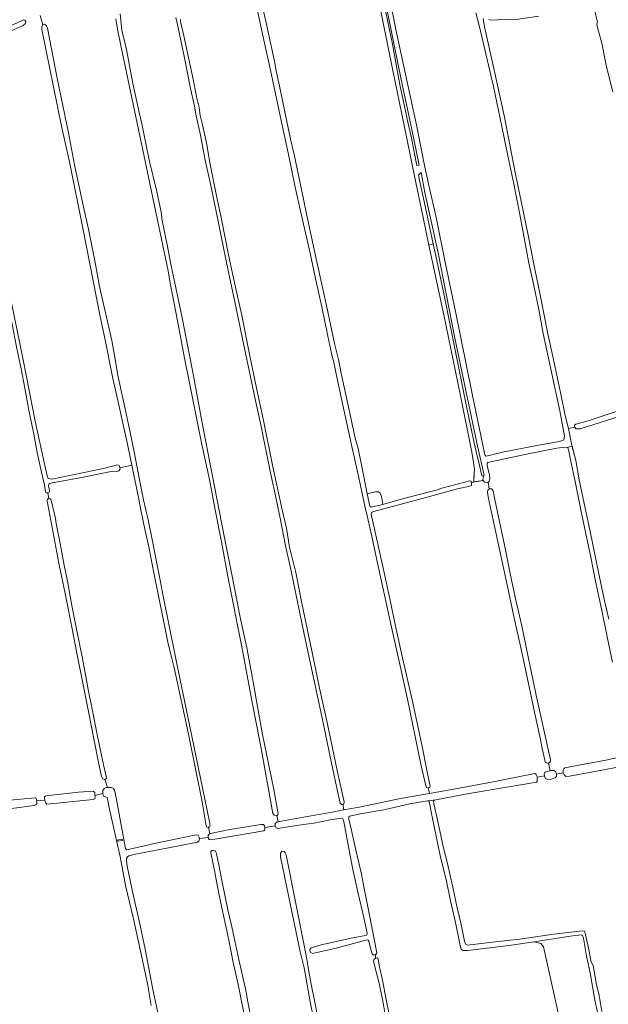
# Model space of a CAD drawing. Header units: metres. Extents: x 209813 to 223847, y 571801 to 587119.
# Tile 214 of 256: x 218748 to 219184, y 574814 to 575545. Entities that reach past the tile are written whole.
import ezdxf

# ---------------------------------------------------------------- set-up
doc = ezdxf.new("R2010")
doc.units = ezdxf.units.M
for name, color, linetype, lineweight in [('B-RO-GR-BEPLANTING_CULTUUR_BOSPLANTSOEN-GV', 8, 'Continuous', 0), ('B-RO-GR-GRAS-GV', 8, 'Continuous', 0), ('B-RO-KW-KUNSTWERK_STUW-GV', 8, 'Continuous', 0), ('B-RO-OG-WATER_GREPPEL-GV', 8, 'Continuous', 0), ('B-RO-VH-ONVERHARD-GV', 8, 'Continuous', 0)]:
    doc.layers.add(name, color=color, linetype=linetype, lineweight=lineweight)

msp = doc.modelspace()

# ---------------------------------------------------------------- linework, layer by layer
at = {"layer": 'B-RO-GR-BEPLANTING_CULTUUR_BOSPLANTSOEN-GV', "flags": 128}
msp.add_lwpolyline([(219183.942, 574765.788), (219183.302, 574767.464), (219180.163, 574786.261), (219176.265, 574807.453), (219174.105, 574817.396), (219170.535, 574837.524), (219167.998, 574850), (219165.586, 574863.313), (219165.012, 574865.46), (219164.058, 574865.75), (219155.906, 574864.728), (219128.979, 574860.729), (219134.051, 574859.512), (219136.035, 574856.999), (219157.979, 574757.95), (219182.987, 574764.253)], dxfattribs=at)
at = {"layer": 'B-RO-GR-GRAS-GV', "flags": 128}
for points in [[(219043.775, 575436.973), (219038.378, 575463.22), (219030.44, 575500.367), (219020.386, 575550.427), (219016.886, 575567.476), (219013.897, 575581.617), (219012.221, 575588.51), (219012.186, 575589.79), (219002.638, 575587.902), (219013.839, 575574.544), (219015.394, 575567.46), (219019.052, 575550.386), (219023.956, 575526.527), (219029.75, 575495.272), (219032.882, 575480.539), (219034.984, 575470.889), (219038.211, 575456.86), (219042.05, 575436.58)], [(219043.338, 575429.774), (219044.14, 575425.54), (219047.424, 575409.855), (219052.726, 575385.352), (219056.921, 575366.117), (219062.773, 575337.944), (219069.5, 575304.617), (219074.417, 575280.003), (219078.584, 575259.031), (219081.839, 575243.691), (219084.605, 575230.91), (219086.775, 575221.144), (219088.637, 575214.038), (219090.16, 575206.423), (219091.835, 575206.211), (219091.835, 575207.797), (219086.638, 575230.809), (219070.328, 575308.479), (219057.957, 575371.885), (219047.903, 575416.547), (219045.257, 575431.47)], [(219016.886, 575185.141), (219015.933, 575191.015), (219014.901, 575193.555), (219013.552, 575194.586), (219011.329, 575194.586), (219005.217, 575192.999), (219007.324, 575183.796), (219008.251, 575183.193)], [(218959.015, 574855.452), (218960.429, 574847.831), (218961.772, 574839.957), (218963.744, 574829.273), (218966.511, 574815.781), (218969.118, 574801.802), (218967.557, 574801.326), (218966.312, 574801.924), (218965.479, 574803.964), (218962.909, 574816.017), (218958.427, 574841.473), (218955.626, 574853.17), (218940.874, 574923.722), (218941.037, 574926.521), (218942.002, 574927.787), (218943.57, 574927.667), (218944.354, 574926.702), (218945.078, 574925.135)]]:
    msp.add_lwpolyline(points, close=True, dxfattribs=at)
for points in [[(219019.178, 575575.697), (219026.481, 575537.597), (219037.593, 575486.162), (219041.721, 575466.794), (219047.965, 575435.468), (219051.669, 575418.534), (219056.114, 575399.273), (219063.311, 575363.607), (219070.719, 575328.258), (219083.208, 575267.298), (219092.452, 575221.909), (219093.162, 575221.065), (219095.695, 575221.493), (219105.644, 575223.906), (219131.15, 575228.775), (219146.39, 575231.632), (219149.316, 575232.264), (219151.047, 575233.114), (219151.576, 575235.76), (219150.729, 575241.157), (219148.044, 575254.503), (219135.83, 575311.965), (219132.485, 575329.742), (219128.923, 575347.566), (219125.257, 575364.153), (219118.512, 575400.306), (219113.912, 575423.094), (219109.5, 575443.88), (219105.129, 575465.568), (219098.837, 575495.149), (219090.575, 575531.068), (219088.443, 575539.532), (219085.866, 575549.99)], [(218987.664, 575256.634), (218983.367, 575276.109), (218980.267, 575291.665), (218979.283, 575294.82), (218978.408, 575299.513), (218976.021, 575310.056), (218971.623, 575331.749), (218967.606, 575349.326), (218962.848, 575371.615), (218956.148, 575401.65), (218951.777, 575420.556), (218946.805, 575444.777), (218942.359, 575465.235), (218938.726, 575482.851), (218933.616, 575507.304), (218929.21, 575527.361), (218923.12, 575554.752), (218922.512, 575558.609), (218909.798, 575556.325)], [(219016.886, 575185.141), (219031.411, 575189.189), (219057.129, 575195.936), (219060.727, 575197.173), (219077.555, 575201.618), (219080.835, 575202.676), (219082.266, 575202.304), (219082.444, 575201.519), (219084.335, 575201.806), (219084.518, 575208.345), (219084.73, 575211.202), (219084.201, 575216.494), (219082.508, 575225.278), (219074.147, 575267.082), (219061.976, 575325.82), (219050.862, 575377.552), (219046.814, 575398.031), (219040.067, 575429.94), (219032.526, 575467.405), (219024.192, 575507.172), (219012.524, 575565.83)], [(218927.747, 575553.203), (218930.049, 575543.678), (218933.224, 575528.597), (218936.478, 575514.071), (218937.828, 575506.928), (218940.844, 575492.005), (218948.464, 575456.207), (218951.084, 575444.698), (218957.751, 575412.789), (218960.45, 575399.533), (218967.911, 575365.084), (218975.055, 575332.779), (218980.929, 575304.521), (218983.865, 575292.615), (218986.009, 575282.375), (218989.845, 575264.362), (218996.609, 575233.427), (218998.55, 575226.733), (219002.439, 575207.128), (219005.217, 575192.999)], [(219187.488, 575491.219), (219182.748, 575509.932), (219179.239, 575527.456), (219176.144, 575539.009), (219175.682, 575541.608), (219175.973, 575542.882), (219173.765, 575552.342)], [(218738.53, 575539.215), (218748.849, 575544.057), (218750.516, 575544.613), (218751.627, 575544.296), (218752.103, 575543.422), (218751.707, 575542.073), (218750.04, 575540.485), (218736.784, 575534.612)], [(218762.588, 575547.921), (218764.685, 575540.929), (218765.807, 575541.416), (218766.704, 575540.939), (218767.419, 575540.145), (218768.054, 575538.478), (218775.436, 575501.41), (218783.691, 575460.928), (218788.294, 575437.195), (218794.389, 575408.237), (218798.622, 575389.451), (218803.583, 575364.712), (218806.824, 575346.853), (218815.754, 575306.702), (218818.58, 575291.439), (218820.418, 575280.753), (218824.893, 575259.493), (218829.261, 575239.767), (218832.362, 575224.126), (218836.514, 575202.227), (218839.435, 575188.47), (218842.905, 575173.787), (218845.943, 575157.962), (218849.073, 575142.639), (218852.029, 575127.748), (218853.788, 575118.319), (218863.445, 575070.694), (218869.398, 575040.663), (218875.153, 575013.345)], [(218875.153, 575013.345), (218884.81, 574966.58), (218888.25, 574949.647), (218888.779, 574946.802), (218888.382, 574945.744), (218887.587, 574945.647), (218888.529, 574940.706), (218889.08, 574941.03), (218903.372, 574943.91), (218908.175, 574944.665), (218926.277, 574947.777), (218928.398, 574947.677), (218929.18, 574946.772), (218929.398, 574945.437), (218937.068, 574946.679), (218936.946, 574947.036), (218937.109, 574948.357), (218938.227, 574949.41), (218939.166, 574949.641), (218938.246, 574954.305), (218936.374, 574954.494), (218935.316, 574955.87), (218926.637, 575004.13), (218925.89, 575008.05), (218920.143, 575036.903), (218912.193, 575079.457), (218901.937, 575131.657), (218897.122, 575157.469), (218892.556, 575181.266), (218888.331, 575203.599), (218882.596, 575229.531), (218876.11, 575261.827), (218873.289, 575276.604), (218869.765, 575293.657), (218864.772, 575320.112), (218862.76, 575330.218), (218861.386, 575337.958), (218859.204, 575349.274), (218857.541, 575358.378), (218850.828, 575391.338), (218837.525, 575453.922), (218822.709, 575524.407), (218820.005, 575537.653), (218818.864, 575545.413)], [(218822.105, 575549.085), (218823.3, 575537.055), (218826.737, 575522.743), (218831.485, 575497.386), (218836.023, 575476.017), (218838.073, 575467.467), (218843.74, 575439.514), (218848.964, 575418.432), (218852.648, 575400.797), (218853.04, 575397.115), (218857.154, 575376.532), (218859.667, 575363.285), (218867.754, 575324.739), (218875.602, 575284.453), (218882.841, 575245.709), (218886.973, 575223.992), (218898.974, 575162.823), (218904.477, 575135.67), (218911.197, 575100.189), (218915.877, 575078.714), (218919.168, 575061.624), (218927.404, 575015.802), (218935.998, 574973.675), (218939.183, 574955.932), (218938.773, 574954.44), (218938.246, 574954.305)], [(218987.156, 574962.675), (218986.255, 574962.474), (218985.222, 574963.443), (218983.847, 574970.164), (218978.676, 574993.216), (218972.243, 575024.242), (218959.512, 575084.178), (218953.989, 575110.462), (218948.532, 575136.847), (218944.329, 575155.608), (218940.836, 575173.845), (218937.72, 575189.369), (218933.562, 575208.514), (218926.256, 575244.1), (218921.394, 575266.589), (218918.696, 575279.932), (218913.925, 575301.989), (218907.119, 575335.529), (218902.384, 575357.37), (218898.339, 575376.734), (218895.214, 575392.807), (218889.347, 575421.857), (218885.111, 575440.6), (218883.684, 575448.539), (218881.698, 575459.09), (218878.416, 575473.475), (218877.186, 575480.583), (218874.053, 575495.021), (218869.759, 575516.417), (218864.244, 575542.2), (218863.274, 575546.525)], [(218866.704, 575544.96), (218866.693, 575543.541), (218869.216, 575532.849), (218875.732, 575502.825), (218878.928, 575486.502), (218880.573, 575479.551), (218881.465, 575473.807), (218883.293, 575465.908), (218886.231, 575452.151), (218888.359, 575439.967), (218891.317, 575424.992), (218894.248, 575410.634), (218897.052, 575397.977), (218902.748, 575369.159), (218907.365, 575347.384), (218912.134, 575326.546), (218918.303, 575295.331), (218923.121, 575271.406), (218928.238, 575247.536), (218935.122, 575214.38), (218942.125, 575181.043), (218945.461, 575167.459), (218947.685, 575153.457), (218952.222, 575134.602), (218956.872, 575111.843), (218965.451, 575070.669), (218969.818, 575048.856), (218975.715, 575022.111), (218982.9, 574987.841), (218988.143, 574964.49), (218987.869, 574962.834), (218987.156, 574962.675)], [(219091.252, 575545.769), (219092.365, 575539.541), (219099.279, 575508.508), (219106.744, 575473.782), (219115.586, 575428.871), (219119.558, 575410.166), (219125.016, 575383.632), (219128.983, 575362.256), (219133.504, 575340.637), (219139.155, 575311.65), (219143.33, 575292.681), (219148.846, 575266.982), (219152.203, 575251.175), (219154.549, 575241.582)], [(219132.556, 575547.381), (219113.93, 575544.733), (219106.835, 575544.962), (219097.023, 575544.391), (219095.534, 575544.951)], [(218830.641, 575214.274), (218827.668, 575228.625), (218821.366, 575257.701), (218816.392, 575279.921), (218810.898, 575307.222), (218806.876, 575325.849), (218794.705, 575388.82), (218784.439, 575439.303), (218778.619, 575465.761), (218763.908, 575537.41), (218763.851, 575539.507), (218764.332, 575540.775), (218764.685, 575540.929)], [(218655.501, 575477.299), (218653.046, 575488.483), (218650.996, 575488.387), (218602.577, 575484.651), (218601.075, 575483.05), (218602.349, 575476.957), (218602.306, 575476.513), (218604.686, 575463.868), (218619.946, 575387.575), (218632.813, 575322.125), (218633.863, 575316.929), (218656.995, 575198.419), (218681.292, 575080.957), (218705.203, 574958.551), (218712.171, 574958.868), (218712.233, 574960.041), (218713.127, 574961.574), (218715.082, 574962.489), (218720.332, 574963.065), (218737.585, 574965.415), (218758.882, 574967.571), (218759.858, 574967.036), (218760.298, 574965.286)], [(218766.679, 575194.541), (218765.914, 575199.404), (218763.609, 575209.015), (218760.49, 575223.67), (218757.955, 575237.266), (218754.37, 575254.985), (218751.223, 575271.376), (218748.527, 575285.671), (218745.247, 575302.059), (218741.942, 575318.998), (218729.762, 575376.772), (218723.816, 575405.537), (218721.365, 575418.016), (218715.826, 575445.334), (218714.176, 575455.74), (218710.749, 575469.823), (218710.88, 575471.027), (218711.404, 575471.46), (218711.372, 575475.597), (218710.577, 575475.412), (218704.492, 575471.441), (218700.986, 575469.853), (218697.392, 575469.061), (218691.451, 575470.064)], [(218711.404, 575471.46), (218712.376, 575471.798), (218713.566, 575471.699), (218714.129, 575470.64), (218714.823, 575467.895), (218720.666, 575437.667), (218725.495, 575413.391), (218732.903, 575376.349), (218741.303, 575336), (218750.365, 575291.153), (218759.097, 575247.034), (218766.571, 575211.844), (218767.828, 575206.354), (218768.746, 575204.411), (218771.259, 575204.014), (218809.624, 575211.819), (218819.943, 575214.465), (218821.398, 575214.068), (218821.905, 575212.507), (218821.913, 575212.23)], [(219050.461, 574974.924), (219050.264, 574974.874), (219049.325, 574975.143), (219048.523, 574977.333), (219045.299, 574991.235), (219035.139, 575040.591), (219030.107, 575063.276), (219023.197, 575093.975), (219012.194, 575144.954), (219008.475, 575162.685), (219004.862, 575179.017), (219003.903, 575181.672), (219000.927, 575195.728), (218997.738, 575210.564), (218993.804, 575228.193), (218987.664, 575256.634)], [(219197.666, 575252.078), (219163.159, 575241.26), (219160.055, 575241.226), (219159.264, 575242.363), (219154.549, 575241.582), (219157.03, 575228.991), (219160.004, 575217.805), (219162.543, 575203.526), (219166.072, 575185.735), (219170.403, 575166.2), (219177.391, 575132.37), (219181.066, 575114.914), (219184.497, 575100.01)], [(219159.264, 575242.363), (219158.97, 575242.784), (219158.908, 575243.868), (219160.034, 575244.698), (219169.055, 575247.282), (219189.933, 575253.998)], [(219187.123, 575068.22), (219183.186, 575086.808), (219179.387, 575106.433), (219174.513, 575128.283), (219171.151, 575146.142), (219167.166, 575164.546), (219163.649, 575181.235), (219159.469, 575202.224), (219156.389, 575217.099), (219154.756, 575224.643), (219153.979, 575227.072), (219153.625, 575227.386), (219152.171, 575227.521), (219145.918, 575226.903), (219138.237, 575225.469), (219127.061, 575223.146), (219115.185, 575220.632), (219097.979, 575217.06), (219094.632, 575216.24), (219094.204, 575215.685), (219094.172, 575214.048), (219096.067, 575206.924), (219096.248, 575204.038), (219095.715, 575202.346), (219094.922, 575201.755), (219095.793, 575196.654), (219097.076, 575196.885), (219098.035, 575196.144), (219098.647, 575195.166), (219099.883, 575188.835), (219107.826, 575151.46), (219111.285, 575133.985), (219115.096, 575116.298), (219119.586, 575095.963), (219124.549, 575072.01), (219130.612, 575043.563), (219141.222, 574995.682), (219141.202, 574994.397), (219140.293, 574993.552), (219139.642, 574993.374), (219140.852, 574987.593), (219141.507, 574987.739), (219143.709, 574987.796), (219144.869, 574987.074), (219145.606, 574985.245), (219145.611, 574985.078), (219150.705, 574986.134), (219150.586, 574987.903), (219151.074, 574989.06), (219151.785, 574989.718), (219166.28, 574992.41), (219182.222, 574995.535), (219190.252, 574997.04)], [(218843.241, 575153.63), (218839.622, 575170.347), (218836.672, 575184.854), (218835.889, 575188.948), (218830.641, 575214.274), (218821.913, 575212.23), (218821.94, 575211.306), (218820.975, 575210.055), (218819.581, 575209.566), (218816.689, 575209.871), (218789.57, 575204.368), (218771.543, 575201.279), (218769.9, 575200.635), (218769.191, 575200.107), (218768.91, 575198.867), (218769.426, 575196.839), (218769.705, 575195.265)], [(219082.444, 575201.519), (219082.643, 575200.641), (219082.517, 575199.087), (219081.323, 575198.651), (219072.289, 575196.823), (219046.9, 575189.762), (219010.305, 575179.988), (219008.483, 575179.058), (219008.2, 575177.969), (219017.396, 575136.775), (219021.961, 575115.117), (219026.337, 575094.842), (219031.365, 575071.323), (219038.518, 575040.077), (219045.469, 575007.91), (219049.929, 574985.517), (219051.93, 574976.069), (219051.693, 574975.231), (219050.461, 574974.924), (219051.525, 574970.754), (219069.462, 574973.934), (219098.685, 574979.386)], [(219091.318, 575202.866), (219082.444, 575201.519)], [(219094.922, 575201.755), (219094.556, 575201.482), (219092.351, 575201.626), (219091.318, 575202.866), (219084.335, 575201.806)], [(219095.718, 575196.589), (219094.922, 575201.755)], [(218768.399, 575193.712), (218769.121, 575189.445)], [(219139.642, 574993.374), (219138.895, 574993.17), (219137.621, 574993.641), (219136.933, 574995.52), (219134.988, 575004.113), (219133.866, 575010.761), (219129.392, 575031.13), (219124.172, 575055.664), (219119.414, 575077.698), (219114.469, 575099.898), (219109.319, 575124.165), (219103.84, 575149.581), (219099.481, 575170.101), (219095.022, 575190.686), (219094.5, 575194.203), (219094.635, 575195.64), (219095.718, 575196.589)], [(218809.105, 574970.702), (218809.286, 574972.925), (218810.133, 574974.307), (218811.69, 574975.033), (218812.584, 574975.035), (218810.609, 574981.078), (218809.198, 574981.59), (218808.288, 574983.211), (218805.702, 574994.804), (218802.962, 575008.664), (218798.646, 575031.445), (218789.882, 575074.836), (218786.327, 575092.773), (218781.829, 575116.486), (218776.625, 575141.64), (218768.293, 575185.138), (218767.865, 575187.629)], [(218770.929, 575188.364), (218774.015, 575174.746), (218774.459, 575170.931), (218775.995, 575163.511), (218778.243, 575152.281), (218780.319, 575141.298), (218782.897, 575128.169), (218786.169, 575110.145), (218788.808, 575096.334), (218791.927, 575081.678), (218793.833, 575071.978), (218796.44, 575059.1), (218798.418, 575047.966), (218801.371, 575033.308), (218805.309, 575013.291), (218809.619, 574991.962), (218811.72, 574983.6), (218811.865, 574981.816), (218810.701, 574981.133), (218812.584, 574975.035), (218815.245, 574975.039), (218817.157, 574974.435), (218817.745, 574973.125), (218819.005, 574967.387), (218824.732, 574936.633), (218826.006, 574929.944), (218826.874, 574928.839), (218849.626, 574933.972), (218878.504, 574940.12), (218879.862, 574939.758), (218880.601, 574938.368), (218880.716, 574937.38), (218887.387, 574938.087)], [(218887.587, 574945.647), (218887.324, 574945.492), (218886.063, 574946.023), (218885.528, 574948.238), (218882.782, 574964.615), (218878.077, 574987.741), (218872.491, 575015.893), (218867.888, 575037.785), (218862.135, 575063.849), (218859.659, 575073.741), (218857.427, 575082.969), (218854.32, 575097.874), (218847.101, 575134.363), (218843.241, 575153.63)], [(219203.042, 574999.814), (219201.606, 574996.81), (219200.146, 574994.441), (219197.299, 574992.123), (219192.293, 574990.401), (219179.197, 574988.057), (219155.408, 574983.43), (219152.622, 574983.25), (219151.389, 574984.639), (219150.705, 574986.134)], [(219131.344, 574982.771), (219131.429, 574981.021), (219131.291, 574979.784), (219130.781, 574979.111), (219123.634, 574977.783), (219096.937, 574973.492), (219076.691, 574970.004), (219056.05, 574966.095), (219054.885, 574965.748), (219054.492, 574965.01), (219054.729, 574963.143), (219057.293, 574951.234), (219061.172, 574933.497), (219065.132, 574917.463), (219068.677, 574901.275), (219072.078, 574885.987), (219074.965, 574873.564), (219077.336, 574861.019), (219078.297, 574858.542), (219079.721, 574858.073), (219102.395, 574860.836), (219118.451, 574862.693), (219143.318, 574866.397), (219165.176, 574868.917), (219166.349, 574868.496), (219167.142, 574866.117), (219169.191, 574857.174), (219171.366, 574845.729), (219172.863, 574843.124), (219175.235, 574828.893), (219177.258, 574820.769), (219179.204, 574808.937)], [(219098.685, 574979.386), (219113.602, 574982.4), (219129.479, 574985.424), (219130.669, 574984.903), (219131.321, 574983.24), (219131.344, 574982.771), (219136.742, 574983.833), (219136.491, 574985.315), (219136.898, 574986.238), (219137.23, 574986.458), (219137.66, 574986.88), (219140.852, 574987.593)], [(219145.611, 574985.078), (219145.659, 574983.393), (219144.637, 574982.197), (219142.075, 574981.385), (219139.34, 574981.122), (219137.612, 574981.938), (219136.776, 574983.632), (219136.742, 574983.833)], [(218845.157, 574813.378), (218842.26, 574829.789), (218832.006, 574877.696), (218826.024, 574902.387), (218821.943, 574924.054), (218819.421, 574935.798), (218814.181, 574958.965), (218812.391, 574967.65), (218811.079, 574968.28), (218809.654, 574968.658), (218809.105, 574970.702), (218803.373, 574969.19), (218803.412, 574968.676), (218803.224, 574966.854), (218801.899, 574966.148), (218767.686, 574962.804), (218766.858, 574963.441), (218766.302, 574964.835), (218766.153, 574965.837), (218760.298, 574965.286), (218760.218, 574963.27), (218759.533, 574962.241), (218758.203, 574961.903), (218741.785, 574959.473)], [(218766.153, 574965.837), (218765.985, 574966.966), (218766.034, 574968.102), (218766.757, 574968.781), (218768.504, 574969.159), (218771.319, 574969.504), (218791.08, 574971.702), (218802.066, 574972.51), (218803.2, 574971.493), (218803.373, 574969.19)], [(218987.156, 574962.675), (218987.929, 574958.464), (218999.339, 574960.541), (219030.032, 574966.985), (219051.525, 574970.754)], [(219157.979, 574757.95), (219136.035, 574856.999), (219134.051, 574859.512), (219128.979, 574860.729), (219110.404, 574858.017), (219079.929, 574854.203), (219076.24, 574854.214), (219074.993, 574855.302), (219074.163, 574857.947), (219070.66, 574874.954), (219067.167, 574891.009), (219063.877, 574906.816), (219059.694, 574923.382), (219053.465, 574953.313), (219051.222, 574964.858), (219050.098, 574965.33), (219036.77, 574962.901), (219017.718, 574958.658), (218999.989, 574955.564), (218992.327, 574953.93), (218991.732, 574953.423), (218991.618, 574951.586), (218993.577, 574943.193), (218996.981, 574927.654), (219000.95, 574910.82), (219002.853, 574901.441), (219006.967, 574880.402), (219012.322, 574852.564), (219011.735, 574851.189), (219011.501, 574851.148), (219011.481, 574848.4), (219011.813, 574848.636), (219013.081, 574848.865), (219014.352, 574842.169), (219016.495, 574832.209), (219019.483, 574816.516), (219021.522, 574806.905)], [(219011.501, 574851.148), (219009.936, 574850.869), (219008.892, 574851.726), (219007.855, 574855.037), (219006.521, 574861.166), (219005.76, 574862.009), (219004.275, 574861.96), (218983.185, 574856.293), (218964.634, 574852.039), (218962.987, 574853.073), (218962.818, 574854.857), (218963.755, 574856.203), (218971.094, 574858.318), (218994.491, 574863.725), (219004.039, 574865.296), (219005.002, 574865.841), (219005.138, 574867.127), (219002.785, 574878.64), (218998.665, 574896.538), (218994.646, 574914.3), (218990.964, 574933.903), (218987.872, 574949.995), (218987.293, 574951.821), (218985.966, 574952.334), (218977.856, 574951.205), (218967.109, 574948.949), (218952.788, 574946.853), (218938.97, 574944.631), (218937.453, 574945.559), (218937.068, 574946.679)], [(218939.166, 574949.641), (218941.718, 574950.266), (218958.045, 574953.228), (218977.953, 574956.648), (218987.929, 574958.464)], [(218929.398, 574945.437), (218929.458, 574945.074), (218929.279, 574943.719), (218928.571, 574943.09), (218895.115, 574937.22), (218889.287, 574936.344), (218888.131, 574936.642), (218887.396, 574937.732), (218887.387, 574938.087)], [(218887.387, 574938.087), (218887.353, 574939.418), (218887.74, 574940.241), (218888.529, 574940.706)], [(218880.716, 574937.38), (218880.795, 574936.702), (218880.365, 574935.376), (218879.509, 574934.645), (218864.316, 574931.734), (218833.384, 574925.687), (218828.578, 574924.56), (218827.488, 574923.808), (218826.858, 574922.496), (218826.637, 574920.607), (218827.332, 574916.779), (218831.439, 574896.665), (218836.069, 574876.192), (218840.488, 574855.315), (218846.369, 574825.364), (218851.339, 574801.341), (218854.822, 574782.67), (218858.266, 574767.552), (218859.01, 574765.861)], [(218914.617, 574804.328), (218912.172, 574815.355), (218909.234, 574830.197), (218905.923, 574845.333), (218902.944, 574860.675), (218899.635, 574875.678), (218897.456, 574885.758), (218894.843, 574899.036), (218892.093, 574913.547), (218889.2, 574926.603), (218889.199, 574927.671), (218890.107, 574928.353), (218891.471, 574928.642), (218892.492, 574928.408), (218893.249, 574927.018), (218894.877, 574919.065), (218897.69, 574904.789), (218901.817, 574884.441), (218904.267, 574874.065), (218907.123, 574861.275), (218909.993, 574847.634), (218912.672, 574835.492), (218915.079, 574825.766), (218916.784, 574816.063), (218918.239, 574808.541)], [(219019.978, 574572.028), (219047.795, 574576.926), (219065.03, 574580.531), (219067.893, 574581.246), (219065.774, 574591.08), (219063.058, 574601.535), (219060.471, 574613.994), (219059.78, 574617.759), (219055.699, 574635.745), (219050.579, 574658.727), (219046.914, 574676.85), (219043.238, 574694.406), (219039.347, 574711.726), (219033.867, 574735.656), (219028.913, 574758.74), (219021.894, 574792.403), (219018.883, 574805.542), (219016.597, 574817.937), (219014.232, 574829.981), (219010.738, 574842.982), (219009.951, 574846.345), (219010.504, 574847.703), (219011.481, 574848.4)]]:
    msp.add_lwpolyline(points, dxfattribs=at)
at = {"layer": 'B-RO-GR-GRAS-GV'}
msp.add_lwpolyline([(218767.865, 575187.629, -0.4070238), (218769.121, 575189.445)], format="xyb", dxfattribs=at)
msp.add_arc((218768.096, 575195.282), 1.599, 207.615901, 0.963411, dxfattribs=at)
at = {"layer": 'B-RO-KW-KUNSTWERK_STUW-GV', "flags": 128}
msp.add_lwpolyline([(218823.597, 574936.501), (218823.512, 574936.905), (218819.547, 574936.073), (218819.736, 574935.42), (218820.537, 574935.589), (218820.61, 574935.24), (218823.724, 574935.894)], close=True, dxfattribs=at)
at = {"layer": 'B-RO-OG-WATER_GREPPEL-GV', "flags": 128}
for points in [[(218818.864, 575545.413), (218820.005, 575537.653), (218822.709, 575524.407), (218837.525, 575453.922), (218850.828, 575391.338), (218857.541, 575358.378), (218859.204, 575349.274), (218861.386, 575337.958), (218862.76, 575330.218), (218864.772, 575320.112), (218869.765, 575293.657), (218873.289, 575276.604), (218876.11, 575261.827), (218882.596, 575229.531), (218888.331, 575203.599), (218892.556, 575181.266), (218897.122, 575157.469), (218901.937, 575131.657), (218912.193, 575079.457), (218920.143, 575036.903), (218925.89, 575008.05), (218926.637, 575004.13), (218935.316, 574955.87), (218936.374, 574954.494), (218938.246, 574954.305), (218938.773, 574954.44), (218939.183, 574955.932), (218935.998, 574973.675), (218927.404, 575015.802), (218919.168, 575061.624), (218915.877, 575078.714), (218911.197, 575100.189), (218904.477, 575135.67), (218898.974, 575162.823), (218886.973, 575223.992), (218882.841, 575245.709), (218875.602, 575284.453), (218867.754, 575324.739), (218859.667, 575363.285), (218857.154, 575376.532), (218853.04, 575397.115), (218852.648, 575400.797), (218848.964, 575418.432), (218843.74, 575439.514), (218838.073, 575467.467), (218836.023, 575476.017), (218831.485, 575497.386)], [(218831.485, 575497.386), (218826.737, 575522.743), (218823.3, 575537.055), (218822.105, 575549.085)], [(219184.497, 575100.01), (219181.066, 575114.914), (219177.391, 575132.37), (219170.403, 575166.2), (219166.072, 575185.735), (219162.543, 575203.526), (219160.004, 575217.805), (219157.22, 575228.276), (219153.625, 575227.386), (219153.979, 575227.072), (219154.756, 575224.643), (219156.389, 575217.099), (219159.469, 575202.224), (219163.649, 575181.235), (219167.166, 575164.546), (219171.151, 575146.142), (219174.513, 575128.283), (219179.387, 575106.433), (219183.186, 575086.808), (219187.123, 575068.22)], [(218767.865, 575187.629), (218768.293, 575185.138), (218776.625, 575141.64), (218781.829, 575116.486), (218786.327, 575092.773), (218789.882, 575074.836), (218798.646, 575031.445), (218802.962, 575008.664), (218805.702, 574994.804), (218808.288, 574983.211), (218809.198, 574981.59), (218810.701, 574981.133)], [(218810.701, 574981.133), (218811.865, 574981.816), (218811.72, 574983.6), (218809.619, 574991.962), (218805.309, 575013.291), (218801.371, 575033.308), (218798.418, 575047.966), (218796.44, 575059.1), (218793.833, 575071.978), (218791.927, 575081.678), (218788.808, 575096.334), (218786.169, 575110.145), (218782.897, 575128.169), (218780.319, 575141.298), (218778.243, 575152.281), (218775.995, 575163.511), (218774.459, 575170.931), (218774.015, 575174.746), (218770.929, 575188.364)], [(219179.204, 574808.937), (219177.258, 574820.769), (219175.235, 574828.893), (219172.863, 574843.124), (219171.366, 574845.729), (219169.191, 574857.174), (219167.142, 574866.117), (219166.349, 574868.496), (219165.176, 574868.917), (219143.318, 574866.397), (219118.451, 574862.693), (219102.395, 574860.836), (219079.721, 574858.073), (219078.297, 574858.542), (219077.336, 574861.019), (219074.965, 574873.564), (219072.078, 574885.987), (219068.677, 574901.275), (219065.132, 574917.463), (219061.172, 574933.497), (219057.293, 574951.234), (219054.729, 574963.143), (219054.492, 574965.01), (219054.885, 574965.748), (219056.05, 574966.095), (219050.098, 574965.33), (219051.222, 574964.858), (219053.465, 574953.313), (219059.694, 574923.382), (219063.877, 574906.816), (219067.167, 574891.009), (219070.66, 574874.954), (219074.163, 574857.947), (219074.993, 574855.302), (219076.24, 574854.214), (219079.929, 574854.203), (219110.404, 574858.017), (219128.979, 574860.729), (219155.906, 574864.728), (219164.058, 574865.75), (219165.012, 574865.46), (219165.586, 574863.313), (219167.998, 574850), (219170.535, 574837.524), (219174.105, 574817.396), (219176.265, 574807.453)], [(218918.239, 574808.541), (218916.784, 574816.063), (218915.079, 574825.766), (218912.672, 574835.492), (218909.993, 574847.634), (218907.123, 574861.275), (218904.267, 574874.065), (218901.817, 574884.441), (218897.69, 574904.789), (218894.877, 574919.065), (218893.249, 574927.018), (218892.492, 574928.408), (218891.471, 574928.642), (218890.107, 574928.353), (218889.199, 574927.671), (218889.2, 574926.603), (218892.093, 574913.547), (218894.843, 574899.036), (218897.456, 574885.758), (218899.635, 574875.678), (218902.944, 574860.675), (218905.923, 574845.333), (218909.234, 574830.197), (218912.172, 574815.355), (218914.617, 574804.328)]]:
    msp.add_lwpolyline(points, dxfattribs=at)
msp.add_lwpolyline([(218887.587, 574945.647), (218888.382, 574945.744), (218888.779, 574946.802), (218888.25, 574949.647), (218884.81, 574966.58), (218875.153, 575013.345), (218869.398, 575040.663), (218863.445, 575070.694), (218853.788, 575118.319), (218852.029, 575127.748), (218849.073, 575142.639), (218845.943, 575157.962), (218842.905, 575173.787), (218839.435, 575188.47), (218836.514, 575202.227), (218832.362, 575224.126), (218829.261, 575239.767), (218824.893, 575259.493), (218820.418, 575280.753), (218818.58, 575291.439), (218815.754, 575306.702), (218806.824, 575346.853), (218803.583, 575364.712), (218798.622, 575389.451), (218794.389, 575408.237), (218788.294, 575437.195), (218783.691, 575460.928), (218775.436, 575501.41), (218768.054, 575538.478), (218767.419, 575540.145), (218766.704, 575540.939), (218765.807, 575541.416), (218764.332, 575540.775), (218763.851, 575539.507), (218763.908, 575537.41), (218778.619, 575465.761), (218784.439, 575439.303), (218794.705, 575388.82), (218806.876, 575325.849), (218810.898, 575307.222), (218816.392, 575279.921), (218821.366, 575257.701), (218827.668, 575228.625), (218835.889, 575188.948), (218836.672, 575184.854), (218839.622, 575170.347), (218843.241, 575153.63), (218847.101, 575134.363), (218854.32, 575097.874), (218857.427, 575082.969), (218859.659, 575073.741), (218862.135, 575063.849), (218867.888, 575037.785), (218872.491, 575015.893), (218878.077, 574987.741), (218882.782, 574964.615), (218885.528, 574948.238), (218886.063, 574946.023), (218887.324, 574945.492)], close=True, dxfattribs=at)
at = {"layer": 'B-RO-OG-WATER_GREPPEL-GV'}
msp.add_lwpolyline([(218770.929, 575188.364, 0.3810958), (218769.121, 575189.445)], format="xyb", dxfattribs=at)
at = {"layer": 'B-RO-VH-ONVERHARD-GV', "flags": 128}
msp.add_lwpolyline([(219091.318, 575202.866), (219091.083, 575203.148), (219091.363, 575205.054), (219091.835, 575206.211), (219090.16, 575206.423), (219088.637, 575214.038), (219086.775, 575221.144), (219084.605, 575230.91), (219081.839, 575243.691), (219078.584, 575259.031), (219074.417, 575280.003), (219069.5, 575304.617), (219062.773, 575337.944), (219056.921, 575366.117), (219054.235, 575378.434), (219050.862, 575377.552), (219061.976, 575325.82), (219074.147, 575267.082), (219082.508, 575225.278), (219084.201, 575216.494), (219084.73, 575211.202), (219084.307, 575204.641), (219084.335, 575201.806)], close=True, dxfattribs=at)

doc.saveas('drawing.dxf')
